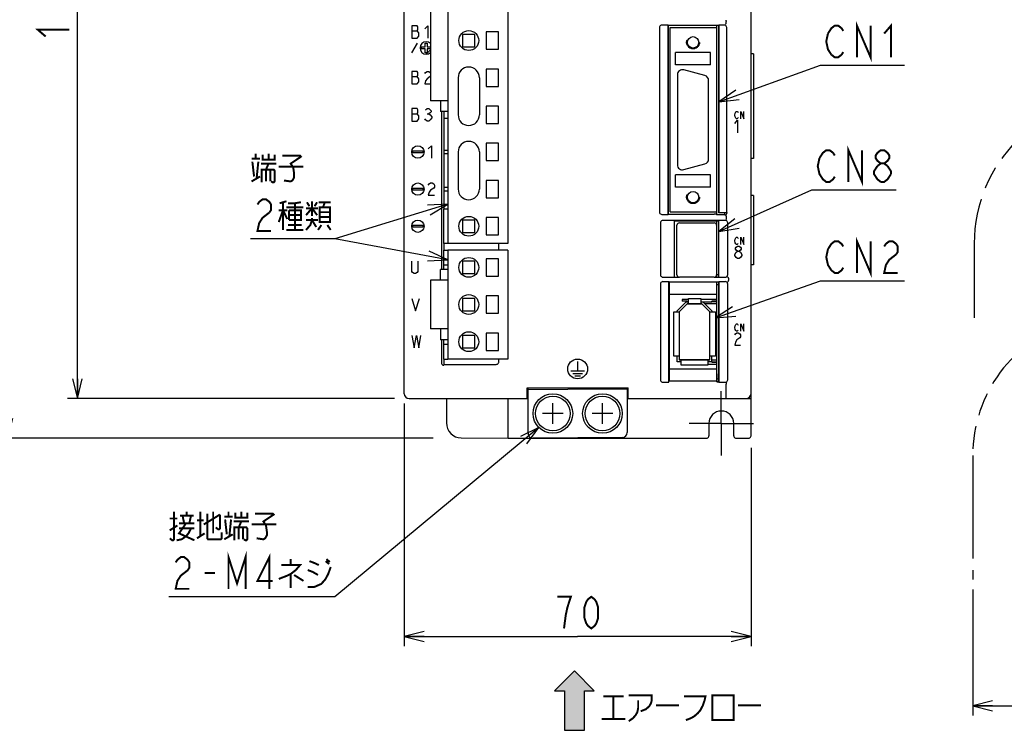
# Model space of a CAD drawing. Extents: x 60 to 816, y 33 to 560.
# Tile 4 of 21: x 332 to 531, y 213 to 357. Entities that reach past the tile are written whole.
import ezdxf

# ---------------------------------------------------------------- set-up
doc = ezdxf.new("R2010")
doc.units = 0
doc.header["$LTSCALE"] = 46.2
for name, pattern in [('CENTER', [0.6, 0.375, -0.075, 0.075, -0.075]), ('HIDDEN', [0.2, 0.1, -0.1]), ('PHANTOM', [0.8, 0.45, -0.05, 0.1, -0.05, 0.1, -0.05])]:
    doc.linetypes.add(name, pattern=pattern)
doc.layers.get('0').update_dxf_attribs({"linetype": 'CONTINUOUS'})
for name, color, linetype in [('ALL_AXIS', 7, 'CONTINUOUS'), ('ALL_CURVE', 7, 'CONTINUOUS'), ('ALL_DIM', 7, 'CONTINUOUS'), ('ALL_FEATURES', 7, 'CONTINUOUS'), ('ALL_NOTE', 7, 'CONTINUOUS'), ('DEFAULT_2', 8, 'HIDDEN')]:
    doc.layers.add(name, color=color, linetype=linetype)
doc.dimstyles.get("Standard").update_dxf_attribs({"dimtxt": 2.5, "dimasz": 2.5, "dimexe": 1.25, "dimexo": 0.625, "dimtad": 1, "dimcen": 2.5, "dimazin": 3, "dimtfac": 1, "dimtmove": 0, "dimatfit": 3})

# ---------------------------------------------------------------- blocks, each defined once
blk = doc.blocks.new('_OPEN')
at = {"color": 0, "linetype": 'BYBLOCK'}
for p, q in [((0, 0), (-1, 0.25)), ((-1, -0.25), (0, 0)), ((-1, 0), (0, 0))]:
    blk.add_line(p, q, dxfattribs=at)
blk = doc.blocks.new('*D2')
at = {"layer": 'ALL_DIM', "color": 2, "linetype": 'CONTINUOUS'}
for p, q in [((408.32, 440), (342, 440)), ((344, 440), (344, 360)), ((344, 280), (344, 360)), ((408.06, 280), (342, 280))]:
    blk.add_line(p, q, dxfattribs=at)
at = {"layer": 'ALL_DIM', "color": 2, "linetype": 'CONTINUOUS', "xscale": 4, "yscale": 4, "zscale": 4}
for p, rotation in [((344, 440), 90), ((344, 280), 270)]:
    blk.add_blockref('_OPEN', p, dxfattribs=dict(at, rotation=rotation))
blk = doc.blocks.new('*D3')
at = {"layer": 'ALL_DIM', "color": 2, "linetype": 'CONTINUOUS'}
for p, q in [((410, 279), (410, 230)), ((480, 270.09), (480, 230)), ((410, 232), (445, 232)), ((480, 232), (445, 232))]:
    blk.add_line(p, q, dxfattribs=at)
at = {"layer": 'ALL_DIM', "color": 2, "linetype": 'CONTINUOUS', "xscale": 4, "yscale": 4, "zscale": 4, "rotation": 180}
blk.add_blockref('_OPEN', (410, 232), dxfattribs=at)
at = {"layer": 'ALL_DIM', "color": 2, "linetype": 'CONTINUOUS', "xscale": 4, "yscale": 4, "zscale": 4}
blk.add_blockref('_OPEN', (480, 232), dxfattribs=at)
blk = doc.blocks.new('*D10')
at = {"layer": 'ALL_DIM', "color": 2, "linetype": 'CONTINUOUS'}
for p, q in [((408.46, 440), (328, 440)), ((330, 440), (330, 356)), ((330, 272), (330, 356)), ((415.83, 272), (328, 272))]:
    blk.add_line(p, q, dxfattribs=at)
at = {"layer": 'ALL_DIM', "color": 2, "linetype": 'CONTINUOUS', "xscale": 4, "yscale": 4, "zscale": 4}
for p, rotation in [((330, 440), 90), ((330, 272), 270)]:
    blk.add_blockref('_OPEN', p, dxfattribs=dict(at, rotation=rotation))
blk = doc.blocks.new('*D12')
at = {"layer": 'ALL_DIM', "color": 2, "linetype": 'CONTINUOUS'}
for p, q in [((600, 265.34), (600, 216)), ((524.75, 241.5), (524.75, 216)), ((524.75, 218), (562.38, 218)), ((600, 218), (562.38, 218))]:
    blk.add_line(p, q, dxfattribs=at)
at = {"layer": 'ALL_DIM', "color": 2, "linetype": 'CONTINUOUS', "xscale": 4, "yscale": 4, "zscale": 4, "rotation": 180}
blk.add_blockref('_OPEN', (524.75, 218), dxfattribs=at)
at = {"layer": 'ALL_DIM', "color": 2, "linetype": 'CONTINUOUS', "xscale": 4, "yscale": 4, "zscale": 4}
blk.add_blockref('_OPEN', (600, 218), dxfattribs=at)
blk = doc.blocks.new('ARROW_BL1', base_point=(444.36, 219.04))
at = {"color": 7, "linetype": 'CONTINUOUS'}
for p, q in [((444.36, 225.04), (440.36, 221.04)), ((448.36, 221.04), (444.36, 225.04)), ((440.36, 221.04), (442.36, 221.04)), ((442.36, 221.04), (442.36, 213.04)), ((446.36, 213.04), (446.36, 221.04)), ((446.36, 221.04), (448.36, 221.04)), ((442.36, 213.04), (446.36, 213.04))]:
    blk.add_line(p, q, dxfattribs=at)
for points in [[(440.36, 221.04), (444.36, 225.04), (442.36, 221.04)], [(444.36, 225.04), (446.36, 213.04), (442.36, 221.04)], [(446.36, 213.04), (444.36, 225.04), (446.36, 221.04)], [(444.36, 225.04), (448.36, 221.04), (446.36, 221.04)], [(446.36, 213.04), (442.36, 213.04), (442.36, 221.04)]]:
    blk.add_solid(points, dxfattribs=at)

msp = doc.modelspace()

# ---------------------------------------------------------------- linework, layer by layer
at = {"color": 7, "linetype": 'CONTINUOUS'}
for p, q in [((418, 336.6), (418, 318.3)), ((418, 311.3), (418, 310)), ((467.35, 300.05), (466.08, 300.05)), ((473.1, 300.05), (469.85, 300.05)), ((473.1, 299.65), (472.1, 299.65)), ((473.1, 299.55), (472.1, 299.55)), ((418, 288), (418, 286.755)), ((471.3, 286.95), (473.1, 286.95)), ((472.1, 287.45), (473.1, 287.45)), ((472.1, 287.35), (473.1, 287.35))]:
    msp.add_line(p, q, dxfattribs=at)
at = {"layer": 'ALL_AXIS', "color": 7, "linetype": 'CONTINUOUS'}
for p, q in [((418.775, 393.3), (418.775, 311.3)), ((430.925, 388.1), (430.925, 311.3)), ((415.325, 364.45), (415.325, 340.15)), ((426.525, 354.05), (426.525, 350.55)), ((429.025, 354.05), (426.525, 354.05)), ((429.025, 350.55), (429.025, 354.05)), ((473.1, 354.9), (473.1, 355.36)), ((426.525, 350.55), (429.025, 350.55)), ((426.525, 346.55), (426.525, 343.05)), ((429.025, 346.55), (426.525, 346.55)), ((429.025, 343.05), (429.025, 346.55)), ((470.709, 345.214), (466.409, 346.366)), ((465.15, 345.4), (465.15, 327.2)), ((471.45, 328.352), (471.45, 344.248)), ((426.525, 343.05), (429.025, 343.05)), ((418.775, 340.15), (415.325, 340.15)), ((429.025, 339.05), (426.525, 339.05)), ((426.525, 339.05), (426.525, 335.55)), ((429.025, 335.55), (429.025, 339.05)), ((426.525, 335.55), (429.025, 335.55)), ((429.025, 331.55), (426.525, 331.55)), ((426.525, 331.55), (426.525, 328.05)), ((429.025, 328.05), (429.025, 331.55)), ((426.525, 328.05), (429.025, 328.05)), ((466.409, 326.234), (470.709, 327.386)), ((429.025, 324.05), (426.525, 324.05)), ((426.525, 324.05), (426.525, 320.55)), ((429.025, 320.55), (429.025, 324.05)), ((426.525, 320.55), (429.025, 320.55)), ((429.025, 316.55), (426.525, 316.55)), ((426.525, 316.55), (426.525, 313.05)), ((429.025, 313.05), (429.025, 316.55)), ((473.1, 317.1), (473.1, 317.7)), ((474.7, 317.1), (474.7, 317.544)), ((465.05, 305), (465.05, 315)), ((465.55, 315.5), (472.55, 315.5)), ((473.05, 315), (473.05, 305)), ((473.1, 314.905), (473.05, 314.905)), ((473.1, 304.55), (473.1, 315.8)), ((426.525, 313.05), (429.025, 313.05)), ((430.925, 311.3), (418.775, 311.3)), ((430.925, 310), (418.775, 310)), ((418.775, 310), (418.775, 288)), ((429.025, 308.25), (426.525, 308.25)), ((426.525, 308.25), (426.525, 304.75)), ((429.025, 304.75), (429.025, 308.25)), ((430.925, 310), (430.925, 288)), ((424.275, 307.75), (421.775, 307.75)), ((421.775, 307.75), (421.775, 305.25)), ((424.275, 305.25), (424.275, 307.75)), ((421.775, 305.25), (424.275, 305.25)), ((426.525, 304.75), (429.025, 304.75)), ((472.55, 304.5), (465.55, 304.5)), ((473.1, 305.095), (473.05, 305.095)), ((473.1, 305.05), (473.5, 305.05)), ((418.775, 303.9), (415.325, 303.9)), ((415.325, 303.9), (415.325, 294.1)), ((473.1, 284), (473.1, 303.602)), ((473.1, 303.05), (473.5, 303.05)), ((429.025, 300.75), (426.525, 300.75)), ((426.525, 300.75), (426.525, 297.25)), ((429.025, 297.25), (429.025, 300.75)), ((426.525, 297.25), (429.025, 297.25)), ((418.775, 294.1), (415.325, 294.1)), ((429.025, 293.25), (426.525, 293.25)), ((426.525, 293.25), (426.525, 289.75)), ((429.025, 289.75), (429.025, 293.25)), ((426.525, 289.75), (429.025, 289.75)), ((430.925, 288), (418.775, 288)), ((473.1, 284), (473.5, 284)), ((455, 282.122), (455.2, 282.126)), ((455, 280), (455.2, 280))]:
    msp.add_line(p, q, dxfattribs=at)
at = {"layer": 'ALL_AXIS', "color": 7, "linetype": 'CENTER'}
for q in [(474, 281.5), (467.5, 275), (480.5, 275), (474, 268.5)]:
    msp.add_line((474, 275), q, dxfattribs=at)
at = {"layer": 'ALL_AXIS', "color": 7, "linetype": 'CONTINUOUS'}
for centre, radius in [((423.025, 352.3), 2), ((423.025, 314.8), 2), ((423.025, 306.5), 2), ((423.025, 299), 2), ((423.025, 291.5), 2), ((440, 277), 4), ((440, 277), 3.5), ((450, 277), 4), ((450, 277), 3.5)]:
    msp.add_circle(centre, radius, dxfattribs=at)
for centre, radius, start, end in [((466.15, 345.4), 1, 75, 180), ((470.45, 344.248), 1, 0, 75), ((470.45, 328.352), 1, 285, 360), ((466.15, 327.2), 1, 180, 285), ((465.55, 315), 0.5, 90, 180), ((472.55, 315), 0.5, 0, 90), ((465.55, 305), 0.5, 180, 270), ((472.55, 305), 0.5, 270, 360)]:
    msp.add_arc(centre, radius, start, end, dxfattribs=at)
at = {"layer": 'ALL_CURVE', "color": 4, "linetype": 'CONTINUOUS'}
for p, q in [((411.5, 355.3), (411.5, 352.8)), ((412.594, 355.3), (411.5, 355.3)), ((411.5, 354.258), (412.594, 354.258)), ((412.75, 355.092), (412.594, 355.3)), ((412.594, 354.258), (412.75, 354.467)), ((412.906, 353.842), (412.594, 354.258)), ((412.75, 354.467), (412.75, 355.092)), ((412.906, 353.217), (412.906, 353.842)), ((414.156, 354.675), (414.781, 355.3)), ((414.781, 355.3), (414.781, 352.8)), ((411.5, 352.8), (412.594, 352.8)), ((412.594, 352.8), (412.906, 353.217)), ((411.5, 349.8), (412.655, 351.8)), ((413.45, 350.6), (413.45, 351)), ((413.45, 351), (414.25, 351)), ((414.25, 350.6), (413.45, 350.6)), ((414.25, 351), (414.25, 351.8)), ((414.25, 351.8), (414.65, 351.8)), ((414.25, 349.8), (414.25, 350.6)), ((414.65, 351.8), (414.65, 351)), ((414.65, 351), (415.325, 351)), ((414.65, 350.6), (414.65, 349.8)), ((415.325, 350.6), (414.65, 350.6)), ((414.65, 349.8), (414.25, 349.8)), ((411.5, 346.05), (411.5, 343.55)), ((412.594, 346.05), (411.5, 346.05)), ((412.75, 345.842), (412.594, 346.05)), ((414.312, 345.842), (414.625, 346.05)), ((414.625, 346.05), (414.938, 346.05)), ((414.938, 346.05), (415.25, 345.842)), ((411.5, 345.008), (412.594, 345.008)), ((412.594, 345.008), (412.75, 345.217)), ((412.906, 344.592), (412.594, 345.008)), ((412.594, 343.55), (412.906, 343.967)), ((412.75, 345.217), (412.75, 345.842)), ((412.906, 343.967), (412.906, 344.592)), ((414.156, 345.633), (414.312, 345.842)), ((414.312, 344.175), (414.156, 343.55)), ((414.625, 344.592), (414.312, 344.175)), ((415.25, 345.008), (414.625, 344.592)), ((415.25, 345.842), (415.325, 345.742)), ((415.325, 345.108), (415.25, 345.008)), ((411.5, 343.55), (412.594, 343.55)), ((414.156, 343.55), (415.325, 343.55)), ((411.5, 338.55), (411.5, 336.05)), ((412.594, 338.55), (411.5, 338.55)), ((412.75, 338.342), (412.594, 338.55)), ((412.75, 337.717), (412.75, 338.342)), ((414.312, 338.342), (414.625, 338.55)), ((414.625, 338.55), (414.938, 338.55)), ((414.938, 338.55), (415.25, 338.342)), ((415.25, 338.342), (415.406, 338.133)), ((415.406, 337.925), (415.25, 337.717)), ((415.406, 338.133), (415.406, 337.925)), ((476.914, 337.875), (477.053, 338)), ((477.053, 338), (477.193, 338)), ((477.193, 338), (477.332, 337.875)), ((477.959, 338), (478.516, 336.5)), ((477.959, 336.5), (477.959, 338)), ((478.516, 336.5), (478.516, 338)), ((411.5, 337.508), (412.594, 337.508)), ((411.5, 336.05), (412.594, 336.05)), ((412.594, 337.508), (412.75, 337.717)), ((412.906, 337.092), (412.594, 337.508)), ((412.594, 336.05), (412.906, 336.467)), ((412.906, 336.467), (412.906, 337.092)), ((414.312, 336.258), (414.156, 336.467)), ((414.625, 336.05), (414.312, 336.258)), ((414.625, 337.508), (414.938, 337.508)), ((414.938, 336.05), (414.625, 336.05)), ((415.25, 337.717), (414.938, 337.508)), ((414.938, 337.508), (415.25, 337.3)), ((415.25, 336.258), (414.938, 336.05)), ((415.25, 337.3), (415.562, 336.883)), ((415.562, 336.675), (415.25, 336.258)), ((415.562, 336.883), (415.562, 336.675)), ((476.705, 337.25), (476.775, 337.625)), ((476.775, 336.875), (476.705, 337.25)), ((476.705, 335.575), (477.286, 336.2)), ((476.775, 337.625), (476.914, 337.875)), ((476.914, 336.625), (476.775, 336.875)), ((477.053, 336.5), (476.914, 336.625)), ((477.193, 336.5), (477.053, 336.5)), ((477.332, 336.625), (477.193, 336.5)), ((477.286, 336.2), (477.286, 333.7)), ((477.332, 337.875), (477.402, 337.75)), ((477.402, 336.75), (477.332, 336.625)), ((411.75, 329.6), (411.75, 330)), ((411.75, 330), (413.75, 330)), ((413.75, 330), (413.75, 329.6)), ((414.85, 330.425), (415.475, 331.05)), ((415.475, 331.05), (415.475, 328.55)), ((413.75, 329.6), (411.75, 329.6)), ((411.75, 322.1), (411.75, 322.5)), ((411.75, 322.5), (413.75, 322.5)), ((413.75, 322.1), (411.75, 322.1)), ((413.75, 322.5), (413.75, 322.1)), ((414.85, 323.133), (415.006, 323.342)), ((415.006, 323.342), (415.319, 323.55)), ((415.319, 322.092), (415.006, 321.675)), ((415.319, 323.55), (415.631, 323.55)), ((415.944, 322.508), (415.319, 322.092)), ((415.631, 323.55), (415.944, 323.342)), ((415.944, 323.342), (416.1, 323.133)), ((416.1, 322.717), (415.944, 322.508)), ((416.1, 323.133), (416.1, 322.717)), ((415.006, 321.675), (414.85, 321.05)), ((414.85, 321.05), (416.1, 321.05)), ((411.75, 315), (413.75, 315)), ((411.75, 314.6), (411.75, 315)), ((413.75, 314.6), (411.75, 314.6)), ((413.75, 315), (413.75, 314.6)), ((476.705, 311.85), (476.775, 312.225)), ((476.775, 312.225), (476.914, 312.475)), ((476.914, 312.475), (477.053, 312.6)), ((477.053, 312.6), (477.193, 312.6)), ((477.193, 312.6), (477.332, 312.475)), ((477.332, 312.475), (477.402, 312.35)), ((477.959, 312.6), (478.516, 311.1)), ((477.959, 311.1), (477.959, 312.6)), ((478.516, 311.1), (478.516, 312.6)), ((476.775, 311.475), (476.705, 311.85)), ((476.914, 311.225), (476.775, 311.475)), ((476.85, 310.383), (476.995, 310.592)), ((476.85, 310.175), (476.85, 310.383)), ((476.995, 309.967), (476.85, 310.175)), ((477.053, 311.1), (476.914, 311.225)), ((476.995, 310.592), (477.286, 310.8)), ((477.193, 311.1), (477.053, 311.1)), ((477.332, 311.225), (477.193, 311.1)), ((477.286, 310.8), (477.576, 310.8)), ((477.402, 311.35), (477.332, 311.225)), ((477.576, 310.8), (477.866, 310.592)), ((477.866, 310.592), (478.011, 310.383)), ((478.011, 310.175), (477.866, 309.967)), ((478.011, 310.383), (478.011, 310.175)), ((476.705, 309.133), (476.995, 309.55)), ((476.705, 308.925), (476.705, 309.133)), ((476.995, 308.508), (476.705, 308.925)), ((477.286, 309.758), (476.995, 309.967)), ((476.995, 309.55), (477.286, 309.758)), ((477.286, 308.3), (476.995, 308.508)), ((477.286, 309.758), (477.576, 309.758)), ((477.576, 308.3), (477.286, 308.3)), ((477.866, 309.967), (477.576, 309.758)), ((477.576, 309.758), (477.866, 309.55)), ((477.866, 308.508), (477.576, 308.3)), ((477.866, 309.55), (478.156, 309.133)), ((478.156, 308.925), (477.866, 308.508)), ((478.156, 309.133), (478.156, 308.925)), ((411.5, 305.667), (411.5, 307.75)), ((412.75, 307.75), (412.75, 305.667)), ((411.656, 305.458), (411.5, 305.667)), ((411.969, 305.25), (411.656, 305.458)), ((412.281, 305.25), (411.969, 305.25)), ((412.594, 305.458), (412.281, 305.25)), ((412.75, 305.667), (412.594, 305.458)), ((411.5, 300.25), (412.281, 297.75)), ((412.281, 297.75), (413.062, 300.25)), ((476.705, 294.35), (476.775, 294.725)), ((476.775, 293.975), (476.705, 294.35)), ((476.775, 294.725), (476.914, 294.975)), ((476.914, 294.975), (477.053, 295.1)), ((477.053, 295.1), (477.193, 295.1)), ((477.193, 295.1), (477.332, 294.975)), ((477.332, 294.975), (477.402, 294.85)), ((477.959, 295.1), (478.516, 293.6)), ((477.959, 293.6), (477.959, 295.1)), ((478.516, 293.6), (478.516, 295.1)), ((411.5, 292.75), (411.969, 290.25)), ((411.969, 290.25), (412.438, 292.75)), ((412.438, 292.75), (412.906, 290.25)), ((412.906, 290.25), (413.375, 292.75)), ((476.705, 292.883), (476.85, 293.092)), ((476.914, 293.725), (476.775, 293.975)), ((476.85, 293.092), (477.14, 293.3)), ((477.053, 293.6), (476.914, 293.725)), ((477.193, 293.6), (477.053, 293.6)), ((477.14, 293.3), (477.431, 293.3)), ((477.721, 292.258), (477.14, 291.842)), ((477.332, 293.725), (477.193, 293.6)), ((477.402, 293.85), (477.332, 293.725)), ((477.431, 293.3), (477.721, 293.092)), ((477.721, 293.092), (477.866, 292.883)), ((477.866, 292.467), (477.721, 292.258)), ((477.866, 292.883), (477.866, 292.467)), ((476.85, 291.425), (476.705, 290.8)), ((476.705, 290.8), (477.866, 290.8)), ((477.14, 291.842), (476.85, 291.425)), ((445, 287.5), (445, 285.6)), ((443.6, 285.6), (446.4, 285.6)), ((444, 285.1), (446, 285.1)), ((444.4, 284.6), (445.6, 284.6))]:
    msp.add_line(p, q, dxfattribs=at)
at = {"layer": 'ALL_CURVE', "color": 2, "linetype": 'CONTINUOUS'}
msp.add_line((414.45, 349.55), (415.325, 350.425), dxfattribs=at)
at = {"layer": 'ALL_CURVE', "color": 40, "linetype": 'CONTINUOUS'}
for p, q in [((465.5, 297.55), (467.1, 299.15)), ((467.1, 299.15), (470.1, 299.15)), ((470.1, 299.15), (471.7, 297.55)), ((465.5, 297.55), (465.5, 287.85)), ((471.7, 287.85), (471.7, 297.55)), ((471.7, 287.85), (465.5, 287.85)), ((440, 274.9), (440, 279.1)), ((450, 274.9), (450, 279.1)), ((442.1, 277), (437.9, 277)), ((452.1, 277), (447.9, 277))]:
    msp.add_line(p, q, dxfattribs=at)
at = {"layer": 'ALL_CURVE', "color": 4, "linetype": 'CONTINUOUS'}
for centre, radius in [((412.75, 329.8), 1.25), ((412.75, 322.3), 1.25), ((412.75, 314.8), 1.25), ((445, 286), 2)]:
    msp.add_circle(centre, radius, dxfattribs=at)
msp.add_arc((414.45, 350.8), 1.25, 45.57243, 314.42757, dxfattribs=at)
at = {"layer": 'ALL_DIM', "color": 2, "linetype": 'CONTINUOUS', "const_width": 0.4}
for points in [[(337.6, 353.12), (336, 354.496), (342.4, 354.496)], [(442.248, 233.6), (442.592, 236.267), (442.936, 237.867), (443.28, 238.933), (443.624, 240), (440.872, 240)], [(447.752, 233.6), (447.064, 234.133), (446.72, 234.667), (446.376, 235.733), (446.376, 237.867), (446.72, 238.933), (447.064, 239.467), (447.752, 240), (448.44, 239.467), (448.784, 238.933), (449.128, 237.867), (449.128, 235.733), (448.784, 234.667), (448.44, 234.133), (447.752, 233.6)]]:
    msp.add_lwpolyline(points, dxfattribs=at)
at = {"layer": 'ALL_FEATURES', "color": 7, "linetype": 'CONTINUOUS'}
for p, q in [((410, 281), (410, 439)), ((480, 272.5), (480, 439)), ((475, 355.883), (475, 356.117)), ((461.5, 354.9), (461.5, 317.7)), ((463.265, 355.4), (462, 355.4)), ((463.265, 355.4), (463.3, 355.36)), ((463.265, 317.2), (463.265, 355.4)), ((473.5, 355.36), (463.3, 355.36)), ((463.3, 355.36), (463.3, 317.24)), ((463.7, 354.9), (473.1, 354.9)), ((463.7, 317.7), (463.7, 354.9)), ((473.1, 317.7), (473.1, 354.9)), ((473.5, 355.36), (473.535, 355.4)), ((473.5, 355.36), (473.5, 317.561)), ((474.6, 355.4), (473.535, 355.4)), ((473.535, 317.544), (473.535, 355.4)), ((475.1, 317.544), (475.1, 354.9)), ((421.775, 353.55), (421.775, 351.05)), ((424.275, 353.55), (421.775, 353.55)), ((424.275, 351.05), (424.275, 353.55)), ((421.775, 351.05), (424.275, 351.05)), ((471.85, 349.9), (464.75, 349.9)), ((464.75, 347.4), (464.75, 349.9)), ((471.85, 347.4), (471.85, 349.9)), ((480.5, 349.6), (480, 349.6)), ((480.5, 349.6), (480.5, 328.5)), ((471.85, 347.4), (464.75, 347.4)), ((420.875, 344.8), (420.875, 337.3)), ((425.175, 344.8), (425.175, 337.3)), ((417.335, 340.15), (417.335, 337.95)), ((418.775, 337.95), (417.335, 337.95)), ((417.5, 337.95), (417.5, 306.1)), ((418, 337.95), (418, 336.6)), ((418, 336.6), (418.775, 336.6)), ((418.775, 330.12), (418, 330.12)), ((418, 329.48), (418.775, 329.48)), ((420.875, 329.8), (420.875, 322.3)), ((425.175, 329.8), (425.175, 322.3)), ((480.5, 328.5), (480, 328.5)), ((471.85, 325.2), (464.75, 325.2)), ((464.75, 322.7), (464.75, 325.2)), ((471.85, 322.7), (471.85, 325.2)), ((418.775, 322.62), (418, 322.62)), ((471.85, 322.7), (464.75, 322.7)), ((418, 321.98), (418.775, 321.98)), ((480.5, 321), (480, 321)), ((480.5, 321), (480.5, 307)), ((418, 318.3), (418.775, 318.3)), ((418, 311.3), (418, 318.3)), ((424.275, 316.05), (421.775, 316.05)), ((421.775, 316.05), (421.775, 313.55)), ((424.275, 313.55), (424.275, 316.05)), ((462, 317.2), (463.265, 317.2)), ((463.265, 317.2), (463.3, 317.24)), ((463.3, 317.24), (472.539, 317.24)), ((463.7, 317.7), (473.1, 317.7)), ((473.048, 317.22), (472.539, 317.24)), ((473.048, 317.22), (473.1, 317.1)), ((474.7, 317.1), (473.1, 317.1)), ((473.5, 317.561), (473.535, 317.544)), ((475.1, 317.544), (473.535, 317.544)), ((475.1, 317.544), (475.2, 317.5)), ((475.2, 317.5), (475.2, 317.6)), ((461.7, 315.504), (461.7, 305.031)), ((474.804, 316), (462.196, 316)), ((473.517, 315.817), (464.483, 315.817)), ((464.483, 315.817), (464.5, 315.8)), ((464.483, 315.817), (464.483, 304.533)), ((473.5, 315.8), (464.5, 315.8)), ((464.5, 315.8), (464.5, 304.55)), ((473.517, 315.817), (473.5, 315.8)), ((473.5, 304.55), (473.5, 315.8)), ((473.517, 304.533), (473.517, 315.817)), ((475.3, 305.031), (475.3, 315.504)), ((421.775, 313.55), (424.275, 313.55)), ((473.1, 313.735), (473.05, 313.735)), ((473.1, 312.855), (473.05, 312.855)), ((418.775, 311.3), (418, 311.3)), ((429.082, 310), (429.082, 311.3)), ((473.1, 310.32), (473.05, 310.32)), ((418, 310), (418.775, 310)), ((418, 306.1), (418, 310)), ((473.1, 309.68), (473.05, 309.68)), ((418, 307), (418.775, 307)), ((473.1, 307.145), (473.05, 307.145)), ((473.1, 306.265), (473.05, 306.265)), ((480.5, 307), (480, 307)), ((418.775, 306.1), (417.335, 306.1)), ((417.335, 303.9), (417.335, 306.1)), ((462.203, 304.533), (464.483, 304.533)), ((464.483, 304.533), (464.5, 304.55)), ((464.5, 304.55), (465.363, 304.55)), ((472.737, 304.55), (473.5, 304.55)), ((473.517, 304.533), (473.5, 304.55)), ((473.517, 304.533), (474.797, 304.533)), ((475.475, 304.337), (475.475, 303.833)), ((461.7, 303.138), (461.7, 283.797)), ((462.203, 303.637), (463.413, 303.637)), ((463.413, 303.637), (463.483, 303.567)), ((463.413, 283.3), (463.413, 303.637)), ((463.483, 303.567), (473.048, 303.567)), ((463.483, 303.567), (463.483, 301.067)), ((473.048, 303.567), (473.083, 303.602)), ((473.048, 303.567), (473.048, 301.067)), ((473.083, 303.602), (473.483, 303.602)), ((473.483, 303.602), (473.517, 303.637)), ((473.5, 303.62), (473.5, 283.367)), ((473.517, 303.637), (474.797, 303.637)), ((473.517, 283.3), (473.517, 303.637)), ((475.3, 283.797), (475.3, 303.138)), ((424.275, 300.25), (421.775, 300.25)), ((421.775, 300.25), (421.775, 297.75)), ((424.275, 297.75), (424.275, 300.25)), ((463.483, 301.067), (473.048, 301.067)), ((463.483, 301.067), (463.5, 301.05)), ((473.03, 301.05), (463.5, 301.05)), ((463.5, 301.05), (463.5, 286.05)), ((467.35, 300.25), (469.85, 300.25)), ((467.35, 299.15), (467.35, 300.25)), ((469.85, 300.25), (469.85, 299.15)), ((473.03, 301.05), (473.048, 301.067)), ((465.1, 297.716), (466.934, 299.55)), ((467.1, 299.15), (465.5, 297.55)), ((466.08, 300.05), (466.08, 299.65)), ((467.08, 299.65), (466.08, 299.65)), ((466.934, 299.55), (467.35, 299.55)), ((467.08, 299.65), (467.08, 299.55)), ((470.1, 299.15), (467.1, 299.15)), ((469.85, 299.55), (472.1, 299.55)), ((471.7, 297.55), (470.1, 299.15)), ((470.266, 299.55), (472.1, 297.716)), ((473.1, 299.15), (470.666, 299.15)), ((472.1, 299.55), (472.1, 299.65)), ((421.775, 297.75), (424.275, 297.75)), ((464.4, 297.55), (465.5, 297.55)), ((464.4, 288.55), (464.4, 297.55)), ((465.1, 297.55), (465.1, 297.716)), ((465.5, 297.55), (465.5, 287.85)), ((471.7, 297.55), (472.8, 297.55)), ((471.7, 287.85), (471.7, 297.55)), ((472.1, 297.716), (472.1, 297.55)), ((472.8, 297.55), (472.8, 288.55)), ((417.335, 294.1), (417.335, 291.9)), ((424.275, 292.75), (421.775, 292.75)), ((421.775, 292.75), (421.775, 290.25)), ((424.275, 290.25), (424.275, 292.75)), ((418.775, 291.9), (417.335, 291.9)), ((417.5, 291.9), (417.5, 287.254)), ((418, 288), (418, 291.9)), ((418, 291), (418.775, 291)), ((421.775, 290.25), (424.275, 290.25)), ((465.5, 288.55), (464.4, 288.55)), ((465.1, 287.45), (465.1, 288.55)), ((472.8, 288.55), (471.7, 288.55)), ((472.1, 287.35), (472.1, 288.55)), ((417.902, 286.764), (418, 286.755)), ((418, 288), (418.775, 288)), ((418.079, 286.918), (418, 286.755)), ((418.079, 286.918), (428.582, 286.918)), ((429.082, 287.418), (429.082, 288)), ((465.9, 287.45), (465.1, 287.45)), ((465.5, 287.85), (471.7, 287.85)), ((465.9, 286.75), (465.9, 287.85)), ((471.3, 286.75), (465.9, 286.75)), ((471.3, 287.85), (471.3, 286.75)), ((472.1, 287.45), (471.3, 287.45)), ((472.1, 287.85), (473.1, 287.85)), ((463.483, 286.033), (463.5, 286.05)), ((463.483, 286.033), (473.048, 286.033)), ((463.483, 286.033), (463.483, 283.567)), ((463.5, 286.05), (473.03, 286.05)), ((473.03, 286.05), (473.048, 286.033)), ((473.048, 286.033), (473.048, 283.567)), ((462.2, 283.3), (463.413, 283.3)), ((463.413, 283.3), (463.483, 283.567)), ((463.483, 283.567), (473.048, 283.567)), ((473.1, 283.367), (473.048, 283.567)), ((473.065, 283.5), (473.5, 283.5)), ((473.1, 283.367), (473.5, 283.367)), ((473.5, 283.367), (473.517, 283.3)), ((473.517, 283.3), (474.8, 283.3)), ((475, 280), (475, 282.918)), ((434.8, 282.2), (455.2, 282.2)), ((434.8, 280), (434.8, 282.2)), ((434.8, 281.602), (435, 281.6)), ((434.8, 281.102), (435, 281.1)), ((435, 273.009), (435, 282.2)), ((435, 281.86), (451, 282)), ((451, 282), (451, 282.2)), ((451, 282), (455, 281.965)), ((455, 282.2), (455, 273.166)), ((455.2, 280), (455.2, 282.2)), ((411, 280), (435, 280)), ((418.506, 280), (418.506, 275.083)), ((431, 272), (431, 280)), ((455.2, 280), (480, 280)), ((471.5, 275), (471.5, 272.5)), ((476.5, 272.5), (476.5, 275)), ((421.481, 272.084), (431, 272)), ((431, 272), (471, 272)), ((454.009, 272.166), (436.009, 272.009)), ((477, 272), (479.5, 272))]:
    msp.add_line(p, q, dxfattribs=at)
at = {"layer": 'ALL_FEATURES', "color": 8, "linetype": 'PHANTOM'}
for p, q in [((525.045, 311.3), (525.045, 296.3)), ((524.75, 268.5), (524.75, 243.5))]:
    msp.add_line(p, q, dxfattribs=at)
at = {"layer": 'ALL_FEATURES', "color": 1, "linetype": 'CONTINUOUS'}
msp.add_line((473.1, 285), (473.1, 284), dxfattribs=at)
at = {"layer": 'ALL_FEATURES', "color": 7, "linetype": 'CONTINUOUS'}
for points in [[(474.885, 356.421), (474.91, 356.399), (474.94, 356.34), (474.971, 356.249), (474.998, 356.139)], [(474.885, 355.579), (474.91, 355.601), (474.94, 355.66), (474.971, 355.751), (474.998, 355.861)], [(475, 356.117), (475, 356.125), (474.999, 356.132), (474.998, 356.139)], [(474.998, 355.861), (474.999, 355.868), (475, 355.875), (475, 355.883)], [(462, 355.4), (461.845, 355.376), (461.706, 355.305), (461.595, 355.194), (461.524, 355.055), (461.5, 354.9)], [(475.1, 354.9), (475.076, 355.055), (475.005, 355.194), (474.894, 355.305), (474.755, 355.376), (474.6, 355.4)], [(461.5, 317.7), (461.524, 317.545), (461.595, 317.406), (461.706, 317.295), (461.845, 317.224), (462, 317.2)], [(474.7, 317.1), (474.837, 317.119), (474.962, 317.174), (475.068, 317.261), (475.146, 317.373), (475.2, 317.5)], [(474.885, 317.021), (474.91, 316.999), (474.94, 316.94), (474.971, 316.849), (474.998, 316.739)], [(475, 316.717), (475, 316.416), (474.999, 316.374), (474.996, 316.338), (474.994, 316.307), (474.99, 316.281), (474.987, 316.259), (474.983, 316.24), (474.98, 316.225), (474.976, 316.212), (474.973, 316.202), (474.97, 316.193), (474.967, 316.186), (474.965, 316.18), (474.962, 316.176), (474.96, 316.172), (474.959, 316.169), (474.959, 316.167), (474.962, 316.165)], [(475, 316.717), (475, 316.725), (474.999, 316.732), (474.998, 316.739)], [(462.196, 316), (462.041, 315.976), (461.903, 315.906), (461.794, 315.797), (461.724, 315.659), (461.7, 315.504)], [(475.3, 315.504), (475.276, 315.659), (475.206, 315.797), (475.097, 315.906), (474.959, 315.976), (474.804, 316)], [(461.7, 305.031), (461.724, 304.878), (461.795, 304.739), (461.906, 304.629), (462.047, 304.557), (462.203, 304.533)], [(474.797, 304.533), (474.953, 304.557), (475.094, 304.629), (475.205, 304.739), (475.276, 304.878), (475.3, 305.031)], [(475.238, 304.615), (475.269, 304.601), (475.32, 304.557), (475.385, 304.489), (475.454, 304.405)], [(475.475, 304.337), (475.472, 304.362), (475.465, 304.385), (475.454, 304.405)], [(462.203, 303.637), (462.047, 303.613), (461.906, 303.541), (461.795, 303.431), (461.724, 303.292), (461.7, 303.138)], [(475.3, 303.138), (475.276, 303.292), (475.205, 303.431), (475.094, 303.541), (474.953, 303.613), (474.797, 303.637)], [(475.238, 303.555), (475.269, 303.569), (475.32, 303.612), (475.385, 303.681), (475.454, 303.765)], [(475.454, 303.765), (475.465, 303.785), (475.472, 303.808), (475.475, 303.833)], [(417.5, 287.254), (417.51, 287.157), (417.538, 287.063), (417.584, 286.977), (417.646, 286.901), (417.722, 286.839), (417.809, 286.792), (417.902, 286.764)], [(428.582, 286.918), (428.691, 286.93), (428.796, 286.966), (428.892, 287.026), (428.973, 287.105), (429.033, 287.201), (429.07, 287.308), (429.082, 287.418)], [(461.7, 283.797), (461.724, 283.643), (461.795, 283.505), (461.905, 283.395), (462.044, 283.325), (462.2, 283.3)], [(474.8, 283.3), (474.956, 283.325), (475.095, 283.395), (475.205, 283.505), (475.276, 283.643), (475.3, 283.797)], [(474.942, 283.219), (474.963, 283.191), (474.982, 283.125), (474.995, 283.03), (475, 282.919)], [(418.506, 275.083), (418.563, 274.501), (418.731, 273.942), (419.006, 273.425), (419.375, 272.972), (419.825, 272.599), (420.34, 272.32), (420.899, 272.146), (421.481, 272.084)], [(471, 272), (471.154, 272.024), (471.294, 272.096), (471.405, 272.206), (471.476, 272.345), (471.5, 272.5)], [(476.5, 272.5), (476.524, 272.345), (476.595, 272.206), (476.706, 272.096), (476.846, 272.024), (477, 272)], [(479.5, 272), (479.655, 272.024), (479.794, 272.095), (479.905, 272.206), (479.976, 272.346), (480, 272.5)]]:
    msp.add_lwpolyline(points, dxfattribs=at)
at = {"layer": 'ALL_FEATURES', "color": 1, "linetype": 'CONTINUOUS', "const_width": 0.084}
for points in [[(473.1, 354.9), (473.1, 355.36)], [(473.1, 317.1), (473.1, 317.7)], [(473.1, 304.55), (473.1, 315.8)], [(473.1, 285), (473.1, 303.602)]]:
    msp.add_lwpolyline(points, dxfattribs=at)
at = {"layer": 'ALL_FEATURES', "color": 7, "linetype": 'CONTINUOUS'}
for centre in [(468.3, 351.93), (468.3, 320.67)]:
    msp.add_circle(centre, 1.154, dxfattribs=at)
for centre, radius, start, end in [((423.025, 344.8), 2.15, 0, 180), ((423.025, 337.3), 2.15, 180, 360), ((423.025, 329.8), 2.15, 0, 180), ((423.025, 322.3), 2.15, 180, 360), ((472.8, 283.595), 0.3, 336.20496, 342.20158), ((411, 281), 1, 180, 270), ((479, 281), 1, 270, 360), ((474, 275), 2.5, 0, 180), ((436, 273.009), 1, 180, 270.5), ((454, 273.166), 1, 270.5, 360)]:
    msp.add_arc(centre, radius, start, end, dxfattribs=at)
at = {"layer": 'ALL_FEATURES', "color": 8, "linetype": 'PHANTOM'}
for centre, radius, start in [((554.395, 311.3), 29.35, 90), ((553, 268.5), 28.25, 106.92808)]:
    msp.add_arc(centre, radius, start, 180, dxfattribs=at)
at = {"layer": 'ALL_NOTE', "color": 2, "linetype": 'CONTINUOUS'}
for p, q in [((473.535, 339.959), (494, 347.313)), ((494, 347.313), (494.5, 347.313)), ((494.5, 347.313), (511.012, 347.313)), ((473.517, 313.723), (492.283, 322.157)), ((492.283, 322.157), (492.783, 322.157)), ((492.783, 322.157), (509.295, 322.157)), ((418.775, 319.255), (396, 312.25)), ((395.5, 312.25), (378.988, 312.25)), ((395.5, 312.25), (378.988, 312.25)), ((396, 312.25), (395.5, 312.25)), ((396, 312.25), (395.5, 312.25)), ((418.775, 308.056), (396, 312.25)), ((472.8, 296.288), (494, 303.783)), ((494, 303.783), (494.5, 303.783)), ((494.5, 303.783), (511.012, 303.783)), ((437.172, 274.172), (396, 240)), ((395.5, 240), (362.476, 240)), ((396, 240), (395.5, 240))]:
    msp.add_line(p, q, dxfattribs=at)
at = {"layer": 'ALL_NOTE', "color": 2, "linetype": 'CONTINUOUS', "const_width": 0.4}
for points in [[(501.38, 348.913), (501.38, 355.313), (504.132, 348.913), (504.132, 355.313)], [(506.884, 353.713), (508.26, 355.313), (508.26, 348.913)], [(496.22, 349.446), (495.532, 350.513), (495.188, 352.113), (495.532, 353.713)], [(495.532, 353.713), (496.22, 354.78), (496.908, 355.313), (497.596, 355.313), (498.284, 354.78), (498.628, 354.246)], [(498.628, 349.98), (498.284, 349.446), (497.596, 348.913), (496.908, 348.913), (496.22, 349.446)], [(493.815, 328.557), (494.503, 329.623), (495.191, 330.157), (495.879, 330.157), (496.567, 329.623), (496.911, 329.09)], [(499.663, 323.757), (499.663, 330.157), (502.415, 323.757), (502.415, 330.157)], [(506.199, 327.49), (505.511, 328.023), (505.167, 328.557), (505.167, 329.09), (505.511, 329.623), (506.199, 330.157), (506.887, 330.157), (507.575, 329.623), (507.919, 329.09), (507.919, 328.557), (507.575, 328.023), (506.887, 327.49)], [(379.16, 328.45), (380.88, 328.45)], [(379.332, 327.85), (379.676, 324.85)], [(380.02, 328.45), (380.02, 329.45)], [(380.192, 324.45), (380.536, 327.85)], [(381.396, 329.25), (381.396, 328.25), (383.804, 328.25), (383.804, 329.25)], [(382.6, 329.45), (382.6, 328.25)], [(385.352, 329.05), (388.964, 329.05), (389.136, 328.85), (387.072, 327.45), (387.588, 326.65), (387.76, 325.45), (387.76, 324.65), (387.416, 324.05), (387.072, 323.85), (385.696, 324.05)], [(496.911, 324.823), (496.567, 324.29), (495.879, 323.757), (495.191, 323.757), (494.503, 324.29), (494.159, 324.823), (493.815, 325.357), (493.471, 326.957), (493.815, 328.557)], [(381.052, 327.45), (384.148, 327.45)], [(381.224, 323.65), (381.224, 326.25), (383.632, 326.25), (383.804, 326.05), (383.804, 323.85), (383.632, 323.65), (383.46, 323.65), (383.116, 323.85)], [(382.084, 326.25), (382.6, 327.45)], [(382.084, 326.25), (382.084, 323.85)], [(382.944, 326.25), (382.944, 323.85)], [(384.664, 326.85), (389.652, 326.85)], [(506.199, 323.757), (505.511, 324.29), (505.167, 324.823), (504.823, 325.357), (504.823, 325.89), (505.511, 326.957)], [(505.511, 326.957), (506.199, 327.49), (506.887, 327.49), (507.575, 326.957)], [(507.575, 326.957), (508.263, 325.89), (508.263, 325.357)], [(379.16, 323.85), (380.88, 324.85)], [(508.263, 325.357), (507.575, 324.29), (506.887, 323.757), (506.199, 323.757)], [(380.364, 319.184), (380.708, 319.717), (381.396, 320.25), (382.084, 320.25), (382.772, 319.717), (383.116, 319.184), (383.116, 318.117), (382.772, 317.584)], [(384.836, 319.45), (386.212, 319.85)], [(391.372, 319.85), (391.372, 316.85)], [(384.664, 315.65), (385.524, 318.05), (386.384, 316.25)], [(384.664, 318.05), (386.384, 318.05)], [(385.524, 319.65), (385.524, 314.05)], [(386.212, 318.65), (389.652, 318.65)], [(386.556, 319.45), (387.932, 319.45), (389.136, 319.65)], [(386.728, 318.05), (386.728, 316.05)], [(386.728, 316.05), (389.136, 316.05), (389.136, 318.05), (386.728, 318.05)], [(387.932, 319.45), (387.932, 314.05)], [(390.168, 317.05), (391.372, 318.45), (392.404, 317.05)], [(390.168, 318.45), (392.576, 318.45)], [(390.856, 318.85), (390.34, 319.65)], [(391.888, 318.85), (392.404, 319.65)], [(392.748, 319.65), (395.156, 319.65)], [(394.984, 318.65), (392.92, 318.65), (392.92, 315.65), (394.984, 315.65), (394.984, 318.65)], [(393.952, 319.65), (393.608, 318.65)], [(382.772, 317.584), (381.396, 316.517), (380.708, 315.45), (380.364, 313.85), (383.116, 313.85)], [(386.728, 317.05), (389.136, 317.05)], [(391.372, 316.45), (391.372, 316.05), (391.028, 315.05), (390.168, 314.05)], [(390.168, 316.05), (392.576, 316.05)], [(391.372, 316.05), (392.232, 314.65)], [(392.92, 317.65), (394.984, 317.65)], [(394.984, 316.65), (392.92, 316.65)], [(386.212, 314.05), (389.652, 314.05)], [(386.556, 315.05), (389.308, 315.05)], [(393.264, 315.05), (392.576, 314.05)], [(394.468, 315.05), (395.156, 314.05)], [(501.38, 305.383), (501.38, 311.783), (504.132, 305.383), (504.132, 311.783)], [(498.628, 306.449), (498.284, 305.916), (497.596, 305.383), (496.908, 305.383), (496.22, 305.916), (495.876, 306.449), (495.532, 306.983), (495.188, 308.583), (495.532, 310.183)], [(495.532, 310.183), (496.22, 311.249), (496.908, 311.783), (497.596, 311.783), (498.284, 311.249), (498.628, 310.716)], [(506.884, 310.716), (507.228, 311.249), (507.916, 311.783), (508.604, 311.783), (509.292, 311.249), (509.636, 310.716), (509.636, 309.649), (509.292, 309.116)], [(509.292, 309.116), (507.916, 308.049), (507.228, 306.983), (506.884, 305.383), (509.636, 305.383)], [(363.508, 257.2), (363.508, 251.6), (363.336, 251.4), (363.164, 251.4), (362.648, 251.8)], [(364.712, 256.4), (367.464, 256.4)], [(365.572, 254.8), (365.228, 256.4)], [(366.088, 256.4), (366.088, 257.2)], [(366.948, 256.4), (366.604, 254.8)], [(368.84, 257.2), (368.84, 252.2)], [(369.528, 254.6), (372.796, 256.6)], [(370.216, 256.8), (370.216, 251.8), (370.388, 251.6), (372.968, 251.6), (373.14, 251.8), (373.14, 253)], [(371.42, 257.2), (371.42, 252.8)], [(372.796, 256.6), (372.796, 253.8), (372.624, 253.6), (372.452, 253.6), (371.936, 254)], [(374.516, 256.2), (374.516, 257.2)], [(375.892, 257), (375.892, 256), (378.3, 256), (378.3, 257)], [(377.096, 257.2), (377.096, 256)], [(379.848, 256.8), (383.46, 256.8), (383.632, 256.6), (381.568, 255.2), (382.084, 254.4), (382.256, 253.2), (382.256, 252.4), (381.912, 251.8), (381.568, 251.6), (380.192, 251.8)], [(362.648, 255.8), (364.196, 255.8)], [(362.648, 253.4), (364.196, 254.4)], [(365.916, 254.8), (364.54, 252.8), (367.636, 251.4)], [(364.54, 254.8), (367.636, 254.8)], [(368.152, 255.4), (369.528, 255.4)], [(373.656, 256.2), (375.376, 256.2)], [(373.828, 255.6), (374.172, 252.6)], [(374.688, 252.2), (375.032, 255.6)], [(375.548, 255.2), (378.644, 255.2)], [(376.58, 254), (377.096, 255.2)], [(379.16, 254.6), (384.148, 254.6)], [(364.024, 251.4), (365.056, 251.6), (365.916, 252.2), (366.432, 252.8), (366.948, 253.8)], [(364.54, 253.8), (367.636, 253.8)], [(368.152, 251.8), (369.7, 252.8)], [(373.656, 251.6), (375.376, 252.6)], [(375.72, 251.4), (375.72, 254), (378.128, 254), (378.3, 253.8), (378.3, 251.6), (378.128, 251.4), (377.956, 251.4), (377.612, 251.6)], [(376.58, 254), (376.58, 251.6)], [(377.44, 254), (377.44, 251.6)], [(374.516, 241.6), (374.516, 248), (376.236, 242.667), (377.956, 248), (377.956, 241.6)], [(382.772, 241.6), (382.772, 248), (380.364, 243.2), (383.46, 243.2)], [(363.852, 246.933), (364.196, 247.467), (364.884, 248), (365.572, 248), (366.26, 247.467), (366.604, 246.933), (366.604, 245.867), (366.26, 245.333), (365.572, 244.8), (364.884, 244.267), (364.196, 243.2), (363.852, 241.6), (366.604, 241.6)], [(385.18, 246.4), (388.964, 246.4), (388.104, 245.4), (387.072, 244.6), (386.212, 244.2), (384.664, 243.6)], [(387.072, 247.6), (387.072, 246.4)], [(390.856, 247.2), (391.888, 246.8), (392.748, 246.4)], [(394.124, 247.2), (394.812, 246.6)], [(394.296, 247.6), (394.984, 247)], [(369.7, 244.8), (371.764, 244.8)], [(387.072, 244.6), (387.072, 241.8)], [(387.76, 244.4), (389.652, 243.2)], [(390.512, 242), (391.888, 242), (393.264, 242.6), (394.124, 243.6), (394.64, 244.6), (395.156, 246)], [(390.512, 245.4), (391.544, 245), (392.576, 244.4)], [(450.164, 219.891), (454.292, 219.891)], [(452.228, 219.891), (452.228, 215.291)], [(455.324, 220.091), (459.968, 220.091), (459.968, 219.091), (459.796, 218.491), (459.452, 217.891), (458.764, 217.291), (457.732, 216.891)], [(457.216, 219.091), (457.216, 217.491), (457.044, 216.691), (456.7, 216.091), (456.184, 215.491), (455.324, 214.891)], [(466.504, 219.891), (470.804, 219.891), (470.632, 219.091), (470.288, 218.091), (469.772, 217.091), (469.256, 216.491), (468.568, 215.891), (467.88, 215.491), (466.848, 215.091)], [(472.18, 220.091), (472.18, 215.091), (476.48, 215.091), (476.48, 220.091), (472.18, 220.091)], [(460.828, 218.091), (465.472, 218.091)], [(477.34, 218.091), (481.984, 218.091)], [(449.82, 215.291), (454.636, 215.291)]]:
    msp.add_lwpolyline(points, dxfattribs=at)
at = {"layer": 'ALL_NOTE', "color": 2, "linetype": 'CONTINUOUS'}
for points in [[(476.961, 342.253), (473.535, 339.959), (477.637, 340.371)], [(415.246, 317.123), (418.775, 319.255), (414.658, 319.035)], [(476.756, 316.275), (473.517, 313.723), (477.576, 314.451)], [(414.66, 307.797), (418.775, 308.056), (415.022, 309.764)], [(476.238, 298.564), (472.8, 296.288), (476.905, 296.679)], [(434.732, 270.847), (437.172, 274.172), (433.455, 272.386)]]:
    msp.add_lwpolyline(points, dxfattribs=at)
at = {"layer": 'DEFAULT_2', "color": 8, "linetype": 'HIDDEN'}
for centre in [(468.3, 351.93), (468.3, 320.67)]:
    msp.add_circle(centre, 1.3, dxfattribs=at)

# ---------------------------------------------------------------- block references
at = {"color": 2, "linetype": 'CONTINUOUS'}
msp.add_blockref('ARROW_BL1', (444.357, 219.037), dxfattribs=at)

# ---------------------------------------------------------------- dimensions: what is measured, and where the dimension line sits
at = {"layer": 'ALL_DIM', "color": 2, "linetype": 'CONTINUOUS'}
for base, p1, p2, angle, picture, middle in [((330, 440), (415.831, 272), (408.46, 440), 90, '*D10', (328.4, 347.744)), ((344, 280), (408.324, 440), (408.059, 280), 270, '*D2', (342.4, 351.744))]:
    dim = msp.add_linear_dim(base=base, p1=p1, p2=p2, angle=angle, dimstyle='Standard', dxfattribs=at)
    dim.commit()
    dim.dimension.update_dxf_attribs({"geometry": picture, "text_midpoint": middle, "dimtype": 128})
for base, p1, p2, picture, middle in [((480, 232), (410, 279), (480, 270.093), '*D3', (439.496, 233.6)), ((600, 218), (524.75, 241.5), (600, 265.338), '*D12', (551.367, 219.6))]:
    dim = msp.add_linear_dim(base=base, p1=p1, p2=p2, dimstyle='Standard', dxfattribs=at)
    dim.commit()
    dim.dimension.update_dxf_attribs({"geometry": picture, "text_midpoint": middle, "dimtype": 128})

doc.saveas('drawing.dxf')
